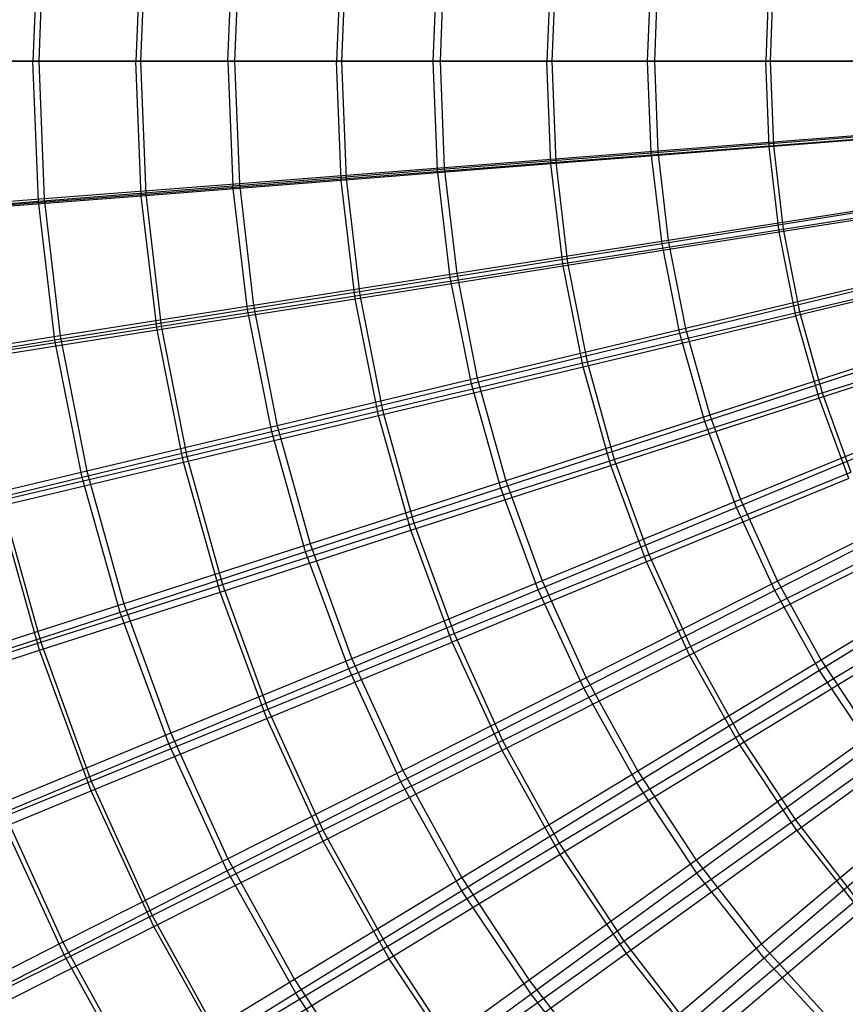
# Model space of a CAD drawing. Extents: x 0.05 to 6.09, y -3 to 3.03.
# Tile 23 of 124: x 1.28 to 2.09, y -0.92 to 0.05. Entities that reach past the tile are written whole.
import ezdxf

# ---------------------------------------------------------------- set-up
doc = ezdxf.new("R2010")
doc.units = 0
doc.header["$MEASUREMENT"] = 0
doc.layers.get('0').update_dxf_attribs({"color": 13, "linetype": 'CONTINUOUS'})

# ---------------------------------------------------------------- blocks, each defined once
blk = doc.blocks.new('GRUPUJ_1')
at = {"color": 0}
for p, q in [((1.24103, 3.15534, 0.70609), (1.23559, 3.01692, 0.70614)), ((1.24103, 3.15534, 0.70609), (1.23559, 3.01692, 0.70614)), ((1.24672, 3.15314, 0.63962), (1.24143, 3.01692, 0.63966)), ((1.24672, 3.15314, 0.63962), (1.24143, 3.01692, 0.63966)), ((1.34274, 3.15023, 5.66094), (1.3375, 3.01692, 5.66098)), ((1.34274, 3.15023, 5.66094), (1.3375, 3.01692, 5.66098)), ((1.34716, 3.14827, 5.72543), (1.34206, 3.01692, 5.72547)), ((1.34716, 3.14827, 5.72543), (1.34206, 3.01692, 5.72547)), ((1.42845, 3.01692, 0.56519), (1.43329, 3.14013, 0.56516)), ((1.42845, 3.01692, 0.56519), (1.43329, 3.14013, 0.56516)), ((1.4398, 3.13806, 0.5034), (1.4351, 3.01692, 0.50343)), ((1.4398, 3.13806, 0.5034), (1.4351, 3.01692, 0.50343)), ((1.54061, 3.13473, 5.79384), (1.53598, 3.01692, 5.79387)), ((1.54061, 3.13473, 5.79384), (1.53598, 3.01692, 5.79387)), ((1.54547, 3.13293, 5.8539), (1.54097, 3.01692, 5.85394)), ((1.54547, 3.13293, 5.8539), (1.54097, 3.01692, 5.85394)), ((1.63155, 3.01692, 0.43946), (1.63576, 3.12412, 0.43943)), ((1.63155, 3.01692, 0.43946), (1.63576, 3.12412, 0.43943)), ((1.64254, 3.12223, 0.3821), (1.63845, 3.01692, 0.38213)), ((1.64254, 3.12223, 0.3821), (1.63845, 3.01692, 0.38213)), ((1.74807, 3.11847, 5.91111), (1.74408, 3.01692, 5.91114)), ((1.74807, 3.11847, 5.91111), (1.74408, 3.01692, 5.91114)), ((1.75284, 3.11688, 5.96707), (1.74896, 3.01692, 5.9671)), ((1.75284, 3.11688, 5.96707), (1.74896, 3.01692, 5.9671)), ((1.8437, 3.01692, 0.32969), (1.84725, 3.10741, 0.32967)), ((1.8437, 3.01692, 0.32969), (1.84725, 3.10741, 0.32967)), ((1.85379, 3.10575, 0.27643), (1.85035, 3.01692, 0.27645)), ((1.85379, 3.10575, 0.27643), (1.85035, 3.01692, 0.27645)), ((1.96389, 3.10155, 6.01207), (1.96056, 3.01692, 6.0121)), ((1.96389, 3.10155, 6.01207), (1.96056, 3.01692, 6.0121)), ((1.9681, 3.1002, 6.06429), (1.96487, 3.01692, 6.06431)), ((1.9681, 3.1002, 6.06429), (1.96487, 3.01692, 6.06431)), ((1.05413, 3.01692, 0.86146), (1.23559, 3.01692, 0.70614)), ((1.05413, 3.01692, 0.86146), (1.23559, 3.01692, 0.70614)), ((1.24143, 3.01692, 0.63966), (1.05855, 3.01692, 0.79006)), ((1.24143, 3.01692, 0.63966), (1.05855, 3.01692, 0.79006)), ((1.1498, 3.01692, 5.51324), (1.3375, 3.01692, 5.66098)), ((1.1498, 3.01692, 5.51324), (1.3375, 3.01692, 5.66098)), ((1.15337, 3.01692, 5.58243), (1.34206, 3.01692, 5.72547)), ((1.15337, 3.01692, 5.58243), (1.34206, 3.01692, 5.72547)), ((1.42845, 3.01692, 0.56519), (1.23559, 3.01692, 0.70614)), ((1.24103, 2.8785, 0.70609), (1.23559, 3.01692, 0.70614)), ((1.42845, 3.01692, 0.56519), (1.23559, 3.01692, 0.70614)), ((1.24103, 2.8785, 0.70609), (1.23559, 3.01692, 0.70614)), ((1.24143, 3.01692, 0.63966), (1.24672, 2.88069, 0.63962)), ((1.24143, 3.01692, 0.63966), (1.24672, 2.88069, 0.63962)), ((1.4351, 3.01692, 0.50343), (1.24143, 3.01692, 0.63966)), ((1.4351, 3.01692, 0.50343), (1.24143, 3.01692, 0.63966)), ((1.34274, 2.88361, 5.66094), (1.3375, 3.01692, 5.66098)), ((1.3375, 3.01692, 5.66098), (1.53598, 3.01692, 5.79387)), ((1.34274, 2.88361, 5.66094), (1.3375, 3.01692, 5.66098)), ((1.3375, 3.01692, 5.66098), (1.53598, 3.01692, 5.79387)), ((1.34206, 3.01692, 5.72547), (1.54097, 3.01692, 5.85394)), ((1.34206, 3.01692, 5.72547), (1.34716, 2.88557, 5.72543)), ((1.34206, 3.01692, 5.72547), (1.34716, 2.88557, 5.72543)), ((1.34206, 3.01692, 5.72547), (1.54097, 3.01692, 5.85394)), ((1.42845, 3.01692, 0.56519), (1.43329, 2.89371, 0.56516)), ((1.42845, 3.01692, 0.56519), (1.63155, 3.01692, 0.43946)), ((1.42845, 3.01692, 0.56519), (1.63155, 3.01692, 0.43946)), ((1.42845, 3.01692, 0.56519), (1.43329, 2.89371, 0.56516)), ((1.4351, 3.01692, 0.50343), (1.4398, 2.89578, 0.5034)), ((1.4351, 3.01692, 0.50343), (1.4398, 2.89578, 0.5034)), ((1.63845, 3.01692, 0.38213), (1.4351, 3.01692, 0.50343)), ((1.63845, 3.01692, 0.38213), (1.4351, 3.01692, 0.50343)), ((1.54061, 2.8991, 5.79384), (1.53598, 3.01692, 5.79387)), ((1.53598, 3.01692, 5.79387), (1.74408, 3.01692, 5.91114)), ((1.53598, 3.01692, 5.79387), (1.74408, 3.01692, 5.91114)), ((1.54061, 2.8991, 5.79384), (1.53598, 3.01692, 5.79387)), ((1.54097, 3.01692, 5.85394), (1.74896, 3.01692, 5.9671)), ((1.54097, 3.01692, 5.85394), (1.54547, 2.90091, 5.8539)), ((1.54097, 3.01692, 5.85394), (1.74896, 3.01692, 5.9671)), ((1.54097, 3.01692, 5.85394), (1.54547, 2.90091, 5.8539)), ((1.63155, 3.01692, 0.43946), (1.8437, 3.01692, 0.32969)), ((1.63576, 2.90972, 0.43943), (1.63155, 3.01692, 0.43946)), ((1.63155, 3.01692, 0.43946), (1.8437, 3.01692, 0.32969)), ((1.63576, 2.90972, 0.43943), (1.63155, 3.01692, 0.43946)), ((1.63845, 3.01692, 0.38213), (1.64254, 2.91161, 0.3821)), ((1.63845, 3.01692, 0.38213), (1.64254, 2.91161, 0.3821)), ((1.85035, 3.01692, 0.27645), (1.63845, 3.01692, 0.38213)), ((1.85035, 3.01692, 0.27645), (1.63845, 3.01692, 0.38213)), ((1.74408, 3.01692, 5.91114), (1.96056, 3.01692, 6.0121)), ((1.74807, 2.91536, 5.91111), (1.74408, 3.01692, 5.91114)), ((1.74408, 3.01692, 5.91114), (1.96056, 3.01692, 6.0121)), ((1.74807, 2.91536, 5.91111), (1.74408, 3.01692, 5.91114)), ((1.74896, 3.01692, 5.9671), (1.96487, 3.01692, 6.06431)), ((1.74896, 3.01692, 5.9671), (1.75284, 2.91696, 5.96707)), ((1.74896, 3.01692, 5.9671), (1.96487, 3.01692, 6.06431)), ((1.74896, 3.01692, 5.9671), (1.75284, 2.91696, 5.96707)), ((1.8437, 3.01692, 0.32969), (2.06364, 3.01692, 0.23653)), ((1.84725, 2.92643, 0.32967), (1.8437, 3.01692, 0.32969)), ((1.8437, 3.01692, 0.32969), (2.06364, 3.01692, 0.23653)), ((1.84725, 2.92643, 0.32967), (1.8437, 3.01692, 0.32969)), ((1.85035, 3.01692, 0.27645), (1.85379, 2.92809, 0.27643)), ((1.85035, 3.01692, 0.27645), (1.85379, 2.92809, 0.27643)), ((2.06958, 3.01692, 0.18699), (1.85035, 3.01692, 0.27645)), ((2.06958, 3.01692, 0.18699), (1.85035, 3.01692, 0.27645)), ((1.96389, 2.93229, 6.01207), (1.96056, 3.01692, 6.0121)), ((1.96389, 2.93229, 6.01207), (1.96056, 3.01692, 6.0121)), ((1.96056, 3.01692, 6.0121), (2.18415, 3.01692, 6.09614)), ((1.96056, 3.01692, 6.0121), (2.18415, 3.01692, 6.09614)), ((1.96487, 3.01692, 6.06431), (1.9681, 2.93364, 6.06429)), ((1.96487, 3.01692, 6.06431), (2.18747, 3.01692, 6.14503)), ((1.96487, 3.01692, 6.06431), (2.18747, 3.01692, 6.14503)), ((1.96487, 3.01692, 6.06431), (1.9681, 2.93364, 6.06429)), ((1.84725, 2.92643, 0.32967), (2.06652, 2.94374, 0.23651)), ((1.84725, 2.92643, 0.32967), (2.06652, 2.94374, 0.23651)), ((2.07236, 2.94513, 0.18697), (1.85379, 2.92809, 0.27643)), ((2.07236, 2.94513, 0.18697), (1.85379, 2.92809, 0.27643)), ((2.18679, 2.94978, 6.09612), (1.96389, 2.93229, 6.01207)), ((2.18679, 2.94978, 6.09612), (1.96389, 2.93229, 6.01207)), ((1.9681, 2.93364, 6.06429), (2.19003, 2.95084, 6.14501)), ((1.9681, 2.93364, 6.06429), (2.19003, 2.95084, 6.14501)), ((1.96389, 2.93229, 6.01207), (1.74807, 2.91536, 5.91111)), ((1.96389, 2.93229, 6.01207), (1.74807, 2.91536, 5.91111)), ((1.75284, 2.91696, 5.96707), (1.9681, 2.93364, 6.06429)), ((1.75284, 2.91696, 5.96707), (1.9681, 2.93364, 6.06429)), ((1.97384, 2.84818, 6.012), (1.96389, 2.93229, 6.01207)), ((1.97384, 2.84818, 6.012), (1.96389, 2.93229, 6.01207)), ((1.9681, 2.93364, 6.06429), (1.97778, 2.85085, 6.06421)), ((1.9681, 2.93364, 6.06429), (1.97778, 2.85085, 6.06421)), ((1.63576, 2.90972, 0.43943), (1.84725, 2.92643, 0.32967)), ((1.63576, 2.90972, 0.43943), (1.84725, 2.92643, 0.32967)), ((1.85379, 2.92809, 0.27643), (1.64254, 2.91161, 0.3821)), ((1.85379, 2.92809, 0.27643), (1.64254, 2.91161, 0.3821)), ((1.8579, 2.83649, 0.32959), (1.84725, 2.92643, 0.32967)), ((1.8579, 2.83649, 0.32959), (1.84725, 2.92643, 0.32967)), ((1.85379, 2.92809, 0.27643), (1.86411, 2.83979, 0.27635)), ((1.85379, 2.92809, 0.27643), (1.86411, 2.83979, 0.27635)), ((1.74807, 2.91536, 5.91111), (1.54061, 2.8991, 5.79384)), ((1.74807, 2.91536, 5.91111), (1.54061, 2.8991, 5.79384)), ((1.54547, 2.90091, 5.8539), (1.75284, 2.91696, 5.96707)), ((1.54547, 2.90091, 5.8539), (1.75284, 2.91696, 5.96707)), ((1.76001, 2.81443, 5.91103), (1.74807, 2.91536, 5.91111)), ((1.76001, 2.81443, 5.91103), (1.74807, 2.91536, 5.91111)), ((1.75284, 2.91696, 5.96707), (1.76445, 2.8176, 5.96698)), ((1.75284, 2.91696, 5.96707), (1.76445, 2.8176, 5.96698)), ((1.43329, 2.89371, 0.56516), (1.63576, 2.90972, 0.43943)), ((1.43329, 2.89371, 0.56516), (1.63576, 2.90972, 0.43943)), ((1.64254, 2.91161, 0.3821), (1.4398, 2.89578, 0.5034)), ((1.64254, 2.91161, 0.3821), (1.4398, 2.89578, 0.5034)), ((1.64837, 2.80318, 0.43934), (1.63576, 2.90972, 0.43943)), ((1.64837, 2.80318, 0.43934), (1.63576, 2.90972, 0.43943)), ((1.64254, 2.91161, 0.3821), (1.65478, 2.80693, 0.38201)), ((1.64254, 2.91161, 0.3821), (1.65478, 2.80693, 0.38201)), ((1.24103, 2.8785, 0.70609), (1.43329, 2.89371, 0.56516)), ((1.24103, 2.8785, 0.70609), (1.43329, 2.89371, 0.56516)), ((1.4398, 2.89578, 0.5034), (1.24672, 2.88069, 0.63962)), ((1.4398, 2.89578, 0.5034), (1.24672, 2.88069, 0.63962)), ((1.54061, 2.8991, 5.79384), (1.34274, 2.88361, 5.66094)), ((1.54061, 2.8991, 5.79384), (1.34274, 2.88361, 5.66094)), ((1.34716, 2.88557, 5.72543), (1.54547, 2.90091, 5.8539)), ((1.34716, 2.88557, 5.72543), (1.54547, 2.90091, 5.8539)), ((1.44778, 2.77126, 0.56505), (1.43329, 2.89371, 0.56516)), ((1.44778, 2.77126, 0.56505), (1.43329, 2.89371, 0.56516)), ((1.4398, 2.89578, 0.5034), (1.45387, 2.77537, 0.50329)), ((1.4398, 2.89578, 0.5034), (1.45387, 2.77537, 0.50329)), ((1.55447, 2.78202, 5.79374), (1.54061, 2.8991, 5.79384)), ((1.55447, 2.78202, 5.79374), (1.54061, 2.8991, 5.79384)), ((1.54547, 2.90091, 5.8539), (1.55895, 2.78559, 5.8538)), ((1.54547, 2.90091, 5.8539), (1.55895, 2.78559, 5.8538)), ((1.34274, 2.88361, 5.66094), (1.15561, 2.86897, 5.5132)), ((1.34274, 2.88361, 5.66094), (1.15561, 2.86897, 5.5132)), ((1.15903, 2.87103, 5.58239), (1.34716, 2.88557, 5.72543)), ((1.15903, 2.87103, 5.58239), (1.34716, 2.88557, 5.72543)), ((1.35842, 2.75112, 5.66082), (1.34274, 2.88361, 5.66094)), ((1.35842, 2.75112, 5.66082), (1.34274, 2.88361, 5.66094)), ((1.34716, 2.88557, 5.72543), (1.36242, 2.75501, 5.72532)), ((1.34716, 2.88557, 5.72543), (1.36242, 2.75501, 5.72532)), ((1.97778, 2.85085, 6.06421), (2.19771, 2.88515, 6.14495)), ((1.97778, 2.85085, 6.06421), (2.19771, 2.88515, 6.14495)), ((1.06013, 2.86417, 0.86142), (1.24103, 2.8785, 0.70609)), ((1.06013, 2.86417, 0.86142), (1.24103, 2.8785, 0.70609)), ((1.24672, 2.88069, 0.63962), (1.06439, 2.86644, 0.79002)), ((1.24672, 2.88069, 0.63962), (1.06439, 2.86644, 0.79002)), ((1.25731, 2.74093, 0.70597), (1.24103, 2.8785, 0.70609)), ((1.25731, 2.74093, 0.70597), (1.24103, 2.8785, 0.70609)), ((1.24672, 2.88069, 0.63962), (1.26255, 2.74529, 0.63951)), ((1.24672, 2.88069, 0.63962), (1.26255, 2.74529, 0.63951)), ((2.0807, 2.87377, 0.18691), (1.86411, 2.83979, 0.27635)), ((2.0807, 2.87377, 0.18691), (1.86411, 2.83979, 0.27635)), ((1.97384, 2.84818, 6.012), (2.19469, 2.88306, 6.09606)), ((1.97384, 2.84818, 6.012), (2.19469, 2.88306, 6.09606)), ((2.07513, 2.87101, 0.23644), (1.8579, 2.83649, 0.32959)), ((2.07513, 2.87101, 0.23644), (1.8579, 2.83649, 0.32959)), ((1.76001, 2.81443, 5.91103), (1.97384, 2.84818, 6.012)), ((1.76001, 2.81443, 5.91103), (1.97384, 2.84818, 6.012)), ((1.76445, 2.8176, 5.96698), (1.97778, 2.85085, 6.06421)), ((1.76445, 2.8176, 5.96698), (1.97778, 2.85085, 6.06421)), ((1.99037, 2.76511, 6.01188), (1.97384, 2.84818, 6.012)), ((1.99037, 2.76511, 6.01188), (1.97384, 2.84818, 6.012)), ((1.97778, 2.85085, 6.06421), (1.99384, 2.76907, 6.06409)), ((1.97778, 2.85085, 6.06421), (1.99384, 2.76907, 6.06409)), ((1.8579, 2.83649, 0.32959), (1.64837, 2.80318, 0.43934)), ((1.8579, 2.83649, 0.32959), (1.64837, 2.80318, 0.43934)), ((1.86411, 2.83979, 0.27635), (1.65478, 2.80693, 0.38201)), ((1.86411, 2.83979, 0.27635), (1.65478, 2.80693, 0.38201)), ((1.87556, 2.74767, 0.32946), (1.8579, 2.83649, 0.32959)), ((1.87556, 2.74767, 0.32946), (1.8579, 2.83649, 0.32959)), ((1.86411, 2.83979, 0.27635), (1.88124, 2.75256, 0.27623)), ((1.86411, 2.83979, 0.27635), (1.88124, 2.75256, 0.27623)), ((1.55895, 2.78559, 5.8538), (1.76445, 2.8176, 5.96698)), ((1.55895, 2.78559, 5.8538), (1.76445, 2.8176, 5.96698)), ((1.76445, 2.8176, 5.96698), (1.78373, 2.71944, 5.96684)), ((1.76445, 2.8176, 5.96698), (1.78373, 2.71944, 5.96684)), ((2.2078, 2.81716, 6.09597), (1.99037, 2.76511, 6.01188)), ((2.2078, 2.81716, 6.09597), (1.99037, 2.76511, 6.01188)), ((1.99384, 2.76907, 6.06409), (2.21045, 2.82026, 6.14486)), ((1.99384, 2.76907, 6.06409), (2.21045, 2.82026, 6.14486)), ((1.65478, 2.80693, 0.38201), (1.45387, 2.77537, 0.50329)), ((1.65478, 2.80693, 0.38201), (1.45387, 2.77537, 0.50329)), ((1.55447, 2.78202, 5.79374), (1.76001, 2.81443, 5.91103)), ((1.55447, 2.78202, 5.79374), (1.76001, 2.81443, 5.91103)), ((1.65478, 2.80693, 0.38201), (1.67508, 2.70351, 0.38186)), ((1.65478, 2.80693, 0.38201), (1.67508, 2.70351, 0.38186)), ((1.77984, 2.71475, 5.91088), (1.76001, 2.81443, 5.91103)), ((1.77984, 2.71475, 5.91088), (1.76001, 2.81443, 5.91103)), ((1.64837, 2.80318, 0.43934), (1.44778, 2.77126, 0.56505)), ((1.64837, 2.80318, 0.43934), (1.44778, 2.77126, 0.56505)), ((1.6693, 2.69796, 0.43918), (1.64837, 2.80318, 0.43934)), ((1.6693, 2.69796, 0.43918), (1.64837, 2.80318, 0.43934)), ((2.08941, 2.79918, 0.23634), (1.87556, 2.74767, 0.32946)), ((2.08941, 2.79918, 0.23634), (1.87556, 2.74767, 0.32946)), ((2.09455, 2.80327, 0.18681), (1.88124, 2.75256, 0.27623)), ((2.09455, 2.80327, 0.18681), (1.88124, 2.75256, 0.27623)), ((1.35842, 2.75112, 5.66082), (1.55447, 2.78202, 5.79374)), ((1.35842, 2.75112, 5.66082), (1.55447, 2.78202, 5.79374)), ((1.36242, 2.75501, 5.72532), (1.55895, 2.78559, 5.8538)), ((1.36242, 2.75501, 5.72532), (1.55895, 2.78559, 5.8538)), ((1.57747, 2.66638, 5.79356), (1.55447, 2.78202, 5.79374)), ((1.57747, 2.66638, 5.79356), (1.55447, 2.78202, 5.79374)), ((1.55895, 2.78559, 5.8538), (1.58132, 2.67167, 5.85364)), ((1.55895, 2.78559, 5.8538), (1.58132, 2.67167, 5.85364)), ((1.44778, 2.77126, 0.56505), (1.25731, 2.74093, 0.70597)), ((1.44778, 2.77126, 0.56505), (1.25731, 2.74093, 0.70597)), ((1.45387, 2.77537, 0.50329), (1.26255, 2.74529, 0.63951)), ((1.45387, 2.77537, 0.50329), (1.26255, 2.74529, 0.63951)), ((1.47183, 2.65033, 0.56487), (1.44778, 2.77126, 0.56505)), ((1.47183, 2.65033, 0.56487), (1.44778, 2.77126, 0.56505)), ((1.45387, 2.77537, 0.50329), (1.47724, 2.65641, 0.50312)), ((1.45387, 2.77537, 0.50329), (1.47724, 2.65641, 0.50312)), ((1.78373, 2.71944, 5.96684), (1.99384, 2.76907, 6.06409)), ((1.78373, 2.71944, 5.96684), (1.99384, 2.76907, 6.06409)), ((1.99384, 2.76907, 6.06409), (2.01619, 2.68877, 6.06393)), ((1.99384, 2.76907, 6.06409), (2.01619, 2.68877, 6.06393)), ((1.77984, 2.71475, 5.91088), (1.99037, 2.76511, 6.01188)), ((1.77984, 2.71475, 5.91088), (1.99037, 2.76511, 6.01188)), ((2.01335, 2.6836, 6.01171), (1.99037, 2.76511, 6.01188)), ((2.01335, 2.6836, 6.01171), (1.99037, 2.76511, 6.01188)), ((1.17301, 2.72193, 5.51307), (1.35842, 2.75112, 5.66082)), ((1.17301, 2.72193, 5.51307), (1.35842, 2.75112, 5.66082)), ((1.17598, 2.72602, 5.58226), (1.36242, 2.75501, 5.72532)), ((1.17598, 2.72602, 5.58226), (1.36242, 2.75501, 5.72532)), ((1.38444, 2.62027, 5.66063), (1.35842, 2.75112, 5.66082)), ((1.38444, 2.62027, 5.66063), (1.35842, 2.75112, 5.66082)), ((1.36242, 2.75501, 5.72532), (1.38775, 2.62602, 5.72513)), ((1.36242, 2.75501, 5.72532), (1.38775, 2.62602, 5.72513)), ((1.87556, 2.74767, 0.32946), (1.6693, 2.69796, 0.43918)), ((1.87556, 2.74767, 0.32946), (1.6693, 2.69796, 0.43918)), ((1.88124, 2.75256, 0.27623), (1.67508, 2.70351, 0.38186)), ((1.88124, 2.75256, 0.27623), (1.67508, 2.70351, 0.38186)), ((1.90014, 2.66051, 0.32927), (1.87556, 2.74767, 0.32946)), ((1.90014, 2.66051, 0.32927), (1.87556, 2.74767, 0.32946)), ((1.88124, 2.75256, 0.27623), (1.90508, 2.66692, 0.27605)), ((1.88124, 2.75256, 0.27623), (1.90508, 2.66692, 0.27605)), ((2.22603, 2.7525, 6.09583), (2.01335, 2.6836, 6.01171)), ((2.22603, 2.7525, 6.09583), (2.01335, 2.6836, 6.01171)), ((2.01619, 2.68877, 6.06393), (2.22819, 2.75656, 6.14473)), ((2.01619, 2.68877, 6.06393), (2.22819, 2.75656, 6.14473)), ((1.25731, 2.74093, 0.70597), (1.0781, 2.71236, 0.86129)), ((1.25731, 2.74093, 0.70597), (1.0781, 2.71236, 0.86129)), ((1.26255, 2.74529, 0.63951), (1.08187, 2.71686, 0.78989)), ((1.26255, 2.74529, 0.63951), (1.08187, 2.71686, 0.78989)), ((1.28434, 2.60506, 0.70577), (1.25731, 2.74093, 0.70597)), ((1.28434, 2.60506, 0.70577), (1.25731, 2.74093, 0.70597)), ((1.26255, 2.74529, 0.63951), (1.28882, 2.61152, 0.63931)), ((1.26255, 2.74529, 0.63951), (1.28882, 2.61152, 0.63931)), ((2.10929, 2.72869, 0.23619), (1.90014, 2.66051, 0.32927)), ((2.10929, 2.72869, 0.23619), (1.90014, 2.66051, 0.32927)), ((2.11382, 2.73405, 0.18667), (1.90508, 2.66692, 0.27605)), ((2.11382, 2.73405, 0.18667), (1.90508, 2.66692, 0.27605)), ((1.58132, 2.67167, 5.85364), (1.78373, 2.71944, 5.96684)), ((1.58132, 2.67167, 5.85364), (1.78373, 2.71944, 5.96684)), ((1.78373, 2.71944, 5.96684), (1.81056, 2.62307, 5.96664)), ((1.78373, 2.71944, 5.96684), (1.81056, 2.62307, 5.96664)), ((1.57747, 2.66638, 5.79356), (1.77984, 2.71475, 5.91088)), ((1.57747, 2.66638, 5.79356), (1.77984, 2.71475, 5.91088)), ((1.80743, 2.61693, 5.91067), (1.77984, 2.71475, 5.91088)), ((1.80743, 2.61693, 5.91067), (1.77984, 2.71475, 5.91088)), ((1.67508, 2.70351, 0.38186), (1.47724, 2.65641, 0.50312)), ((1.67508, 2.70351, 0.38186), (1.47724, 2.65641, 0.50312)), ((1.67508, 2.70351, 0.38186), (1.70335, 2.60198, 0.38165)), ((1.67508, 2.70351, 0.38186), (1.70335, 2.60198, 0.38165)), ((1.6693, 2.69796, 0.43918), (1.47183, 2.65033, 0.56487)), ((1.6693, 2.69796, 0.43918), (1.47183, 2.65033, 0.56487)), ((1.69842, 2.5947, 0.43897), (1.6693, 2.69796, 0.43918)), ((1.69842, 2.5947, 0.43897), (1.6693, 2.69796, 0.43918)), ((1.81056, 2.62307, 5.96664), (2.01619, 2.68877, 6.06393)), ((1.81056, 2.62307, 5.96664), (2.01619, 2.68877, 6.06393)), ((2.01619, 2.68877, 6.06393), (2.04469, 2.61045, 6.06372)), ((2.01619, 2.68877, 6.06393), (2.04469, 2.61045, 6.06372)), ((2.01335, 2.6836, 6.01171), (1.80743, 2.61693, 5.91067)), ((2.01335, 2.6836, 6.01171), (1.80743, 2.61693, 5.91067)), ((2.04267, 2.60414, 6.01149), (2.01335, 2.6836, 6.01171)), ((2.04267, 2.60414, 6.01149), (2.01335, 2.6836, 6.01171)), ((1.38775, 2.62602, 5.72513), (1.58132, 2.67167, 5.85364)), ((1.38775, 2.62602, 5.72513), (1.58132, 2.67167, 5.85364)), ((1.58132, 2.67167, 5.85364), (1.61245, 2.55983, 5.85341)), ((1.58132, 2.67167, 5.85364), (1.61245, 2.55983, 5.85341)), ((1.38444, 2.62027, 5.66063), (1.57747, 2.66638, 5.79356)), ((1.38444, 2.62027, 5.66063), (1.57747, 2.66638, 5.79356)), ((1.60947, 2.5529, 5.79333), (1.57747, 2.66638, 5.79356)), ((1.60947, 2.5529, 5.79333), (1.57747, 2.66638, 5.79356)), ((1.90014, 2.66051, 0.32927), (1.69842, 2.5947, 0.43897)), ((1.90014, 2.66051, 0.32927), (1.69842, 2.5947, 0.43897)), ((1.90508, 2.66692, 0.27605), (1.70335, 2.60198, 0.38165)), ((1.90508, 2.66692, 0.27605), (1.70335, 2.60198, 0.38165)), ((1.93149, 2.57554, 0.32904), (1.90014, 2.66051, 0.32927)), ((1.93149, 2.57554, 0.32904), (1.90014, 2.66051, 0.32927)), ((1.90508, 2.66692, 0.27605), (1.93549, 2.58338, 0.27582)), ((1.90508, 2.66692, 0.27605), (1.93549, 2.58338, 0.27582)), ((2.13464, 2.65997, 0.236), (1.93149, 2.57554, 0.32904)), ((2.13464, 2.65997, 0.236), (1.93149, 2.57554, 0.32904)), ((2.13839, 2.66654, 0.18648), (1.93549, 2.58338, 0.27582)), ((2.13839, 2.66654, 0.18648), (1.93549, 2.58338, 0.27582)), ((1.47183, 2.65033, 0.56487), (1.28434, 2.60506, 0.70577)), ((1.47183, 2.65033, 0.56487), (1.28434, 2.60506, 0.70577)), ((1.47724, 2.65641, 0.50312), (1.28882, 2.61152, 0.63931)), ((1.47724, 2.65641, 0.50312), (1.28882, 2.61152, 0.63931)), ((1.5053, 2.53165, 0.56462), (1.47183, 2.65033, 0.56487)), ((1.5053, 2.53165, 0.56462), (1.47183, 2.65033, 0.56487)), ((1.47724, 2.65641, 0.50312), (1.50975, 2.53962, 0.50288)), ((1.47724, 2.65641, 0.50312), (1.50975, 2.53962, 0.50288)), ((1.2019, 2.57671, 5.51286), (1.38444, 2.62027, 5.66063)), ((1.2019, 2.57671, 5.51286), (1.38444, 2.62027, 5.66063)), ((1.20412, 2.58275, 5.58205), (1.38775, 2.62602, 5.72513)), ((1.20412, 2.58275, 5.58205), (1.38775, 2.62602, 5.72513)), ((1.42066, 2.49187, 5.66036), (1.38444, 2.62027, 5.66063)), ((1.42066, 2.49187, 5.66036), (1.38444, 2.62027, 5.66063)), ((1.38775, 2.62602, 5.72513), (1.423, 2.49939, 5.72487)), ((1.38775, 2.62602, 5.72513), (1.423, 2.49939, 5.72487)), ((1.61245, 2.55983, 5.85341), (1.81056, 2.62307, 5.96664)), ((1.61245, 2.55983, 5.85341), (1.81056, 2.62307, 5.96664)), ((1.81056, 2.62307, 5.96664), (1.84477, 2.52907, 5.96639)), ((1.81056, 2.62307, 5.96664), (1.84477, 2.52907, 5.96639)), ((1.28882, 2.61152, 0.63931), (1.11089, 2.56908, 0.78967)), ((1.28882, 2.61152, 0.63931), (1.11089, 2.56908, 0.78967)), ((1.28882, 2.61152, 0.63931), (1.32538, 2.48018, 0.63904)), ((1.28882, 2.61152, 0.63931), (1.32538, 2.48018, 0.63904)), ((1.60947, 2.5529, 5.79333), (1.80743, 2.61693, 5.91067)), ((1.60947, 2.5529, 5.79333), (1.80743, 2.61693, 5.91067)), ((1.84261, 2.52158, 5.91041), (1.80743, 2.61693, 5.91067)), ((1.84261, 2.52158, 5.91041), (1.80743, 2.61693, 5.91067)), ((1.28434, 2.60506, 0.70577), (1.10792, 2.56243, 0.86106)), ((1.28434, 2.60506, 0.70577), (1.10792, 2.56243, 0.86106)), ((1.32194, 2.47174, 0.70549), (1.28434, 2.60506, 0.70577)), ((1.32194, 2.47174, 0.70549), (1.28434, 2.60506, 0.70577)), ((1.70335, 2.60198, 0.38165), (1.50975, 2.53962, 0.50288)), ((1.70335, 2.60198, 0.38165), (1.50975, 2.53962, 0.50288)), ((1.70335, 2.60198, 0.38165), (1.73939, 2.50295, 0.38138)), ((1.70335, 2.60198, 0.38165), (1.73939, 2.50295, 0.38138)), ((2.04267, 2.60414, 6.01149), (1.84261, 2.52158, 5.91041)), ((2.04267, 2.60414, 6.01149), (1.84261, 2.52158, 5.91041)), ((1.84477, 2.52907, 5.96639), (2.04469, 2.61045, 6.06372)), ((1.84477, 2.52907, 5.96639), (2.04469, 2.61045, 6.06372)), ((2.16812, 2.60113, 0.18626), (1.97227, 2.50245, 0.27555)), ((2.16812, 2.60113, 0.18626), (1.97227, 2.50245, 0.27555)), ((1.69842, 2.5947, 0.43897), (1.5053, 2.53165, 0.56462)), ((1.69842, 2.5947, 0.43897), (1.5053, 2.53165, 0.56462)), ((1.73555, 2.49405, 0.43869), (1.69842, 2.5947, 0.43897)), ((1.73555, 2.49405, 0.43869), (1.69842, 2.5947, 0.43897)), ((2.1653, 2.59346, 0.23577), (1.9694, 2.4933, 0.32876)), ((2.1653, 2.59346, 0.23577), (1.9694, 2.4933, 0.32876)), ((1.20412, 2.58275, 5.58205), (1.24327, 2.4421, 5.58176)), ((1.20412, 2.58275, 5.58205), (1.24327, 2.4421, 5.58176)), ((1.93549, 2.58338, 0.27582), (1.73939, 2.50295, 0.38138)), ((1.93549, 2.58338, 0.27582), (1.73939, 2.50295, 0.38138)), ((1.93549, 2.58338, 0.27582), (1.97227, 2.50245, 0.27555)), ((1.93549, 2.58338, 0.27582), (1.97227, 2.50245, 0.27555)), ((1.24209, 2.43421, 5.51256), (1.2019, 2.57671, 5.51286)), ((1.24209, 2.43421, 5.51256), (1.2019, 2.57671, 5.51286)), ((1.93149, 2.57554, 0.32904), (1.73555, 2.49405, 0.43869)), ((1.93149, 2.57554, 0.32904), (1.73555, 2.49405, 0.43869)), ((1.9694, 2.4933, 0.32876), (1.93149, 2.57554, 0.32904)), ((1.9694, 2.4933, 0.32876), (1.93149, 2.57554, 0.32904)), ((1.42066, 2.49187, 5.66036), (1.60947, 2.5529, 5.79333)), ((1.42066, 2.49187, 5.66036), (1.60947, 2.5529, 5.79333)), ((1.423, 2.49939, 5.72487), (1.61245, 2.55983, 5.85341)), ((1.423, 2.49939, 5.72487), (1.61245, 2.55983, 5.85341)), ((1.65028, 2.44228, 5.79302), (1.60947, 2.5529, 5.79333)), ((1.65028, 2.44228, 5.79302), (1.60947, 2.5529, 5.79333)), ((1.61245, 2.55983, 5.85341), (1.65216, 2.45073, 5.85311)), ((1.61245, 2.55983, 5.85341), (1.65216, 2.45073, 5.85311)), ((1.50975, 2.53962, 0.50288), (1.32538, 2.48018, 0.63904)), ((1.50975, 2.53962, 0.50288), (1.32538, 2.48018, 0.63904)), ((1.50975, 2.53962, 0.50288), (1.55121, 2.4257, 0.50257)), ((1.50975, 2.53962, 0.50288), (1.55121, 2.4257, 0.50257)), ((1.88616, 2.43801, 5.96608), (2.07918, 2.53458, 6.06346)), ((1.88616, 2.43801, 5.96608), (2.07918, 2.53458, 6.06346)), ((2.20283, 2.53823, 0.18601), (2.01522, 2.42461, 0.27523)), ((2.20283, 2.53823, 0.18601), (2.01522, 2.42461, 0.27523)), ((1.5053, 2.53165, 0.56462), (1.32194, 2.47174, 0.70549)), ((1.5053, 2.53165, 0.56462), (1.32194, 2.47174, 0.70549)), ((1.54798, 2.41597, 0.56431), (1.5053, 2.53165, 0.56462)), ((1.54798, 2.41597, 0.56431), (1.5053, 2.53165, 0.56462)), ((1.65216, 2.45073, 5.85311), (1.84477, 2.52907, 5.96639)), ((1.65216, 2.45073, 5.85311), (1.84477, 2.52907, 5.96639)), ((1.84477, 2.52907, 5.96639), (1.88616, 2.43801, 5.96608)), ((1.84477, 2.52907, 5.96639), (1.88616, 2.43801, 5.96608)), ((2.07813, 2.52722, 6.01123), (1.88515, 2.42928, 5.9101)), ((2.07813, 2.52722, 6.01123), (1.88515, 2.42928, 5.9101)), ((2.20109, 2.52956, 0.23551), (2.01365, 2.41428, 0.32843)), ((2.20109, 2.52956, 0.23551), (2.01365, 2.41428, 0.32843)), ((1.84261, 2.52158, 5.91041), (1.65028, 2.44228, 5.79302)), ((1.84261, 2.52158, 5.91041), (1.65028, 2.44228, 5.79302)), ((1.88515, 2.42928, 5.9101), (1.84261, 2.52158, 5.91041)), ((1.88515, 2.42928, 5.9101), (1.84261, 2.52158, 5.91041)), ((1.24327, 2.4421, 5.58176), (1.423, 2.49939, 5.72487)), ((1.24327, 2.4421, 5.58176), (1.423, 2.49939, 5.72487)), ((1.423, 2.49939, 5.72487), (1.46796, 2.37587, 5.72454)), ((1.423, 2.49939, 5.72487), (1.46796, 2.37587, 5.72454)), ((1.73555, 2.49405, 0.43869), (1.54798, 2.41597, 0.56431)), ((1.73555, 2.49405, 0.43869), (1.54798, 2.41597, 0.56431)), ((1.73939, 2.50295, 0.38138), (1.55121, 2.4257, 0.50257)), ((1.73939, 2.50295, 0.38138), (1.55121, 2.4257, 0.50257)), ((1.78046, 2.39662, 0.43836), (1.73555, 2.49405, 0.43869)), ((1.78046, 2.39662, 0.43836), (1.73555, 2.49405, 0.43869)), ((1.73939, 2.50295, 0.38138), (1.783, 2.407, 0.38106)), ((1.73939, 2.50295, 0.38138), (1.783, 2.407, 0.38106)), ((1.97227, 2.50245, 0.27555), (1.783, 2.407, 0.38106)), ((1.97227, 2.50245, 0.27555), (1.783, 2.407, 0.38106)), ((1.97227, 2.50245, 0.27555), (2.01522, 2.42461, 0.27523)), ((1.97227, 2.50245, 0.27555), (2.01522, 2.42461, 0.27523)), ((1.24209, 2.43421, 5.51256), (1.42066, 2.49187, 5.66036)), ((1.24209, 2.43421, 5.51256), (1.42066, 2.49187, 5.66036)), ((1.46683, 2.3667, 5.66002), (1.42066, 2.49187, 5.66036)), ((1.46683, 2.3667, 5.66002), (1.42066, 2.49187, 5.66036)), ((1.9694, 2.4933, 0.32876), (1.78046, 2.39662, 0.43836)), ((1.9694, 2.4933, 0.32876), (1.78046, 2.39662, 0.43836)), ((2.01365, 2.41428, 0.32843), (1.9694, 2.4933, 0.32876)), ((2.01365, 2.41428, 0.32843), (1.9694, 2.4933, 0.32876)), ((1.32538, 2.48018, 0.63904), (1.15128, 2.424, 0.78937)), ((1.32538, 2.48018, 0.63904), (1.15128, 2.424, 0.78937)), ((1.32538, 2.48018, 0.63904), (1.372, 2.35208, 0.6387)), ((1.32538, 2.48018, 0.63904), (1.372, 2.35208, 0.6387)), ((1.32194, 2.47174, 0.70549), (1.14941, 2.41531, 0.86076)), ((1.32194, 2.47174, 0.70549), (1.14941, 2.41531, 0.86076)), ((1.36989, 2.34177, 0.70514), (1.32194, 2.47174, 0.70549)), ((1.36989, 2.34177, 0.70514), (1.32194, 2.47174, 0.70549)), ((1.93449, 2.35042, 5.96572), (2.11945, 2.4616, 6.06316)), ((1.93449, 2.35042, 5.96572), (2.11945, 2.4616, 6.06316)), ((1.46796, 2.37587, 5.72454), (1.65216, 2.45073, 5.85311)), ((1.46796, 2.37587, 5.72454), (1.65216, 2.45073, 5.85311)), ((1.65216, 2.45073, 5.85311), (1.7002, 2.34504, 5.85276)), ((1.65216, 2.45073, 5.85311), (1.7002, 2.34504, 5.85276)), ((2.11951, 2.45333, 6.01092), (1.93481, 2.34061, 5.90973)), ((2.11951, 2.45333, 6.01092), (1.93481, 2.34061, 5.90973)), ((1.07428, 2.38829, 5.42488), (1.24327, 2.4421, 5.58176)), ((1.07428, 2.38829, 5.42488), (1.24327, 2.4421, 5.58176)), ((1.24327, 2.4421, 5.58176), (1.2932, 2.30491, 5.58139)), ((1.24327, 2.4421, 5.58176), (1.2932, 2.30491, 5.58139)), ((1.46683, 2.3667, 5.66002), (1.65028, 2.44228, 5.79302)), ((1.46683, 2.3667, 5.66002), (1.65028, 2.44228, 5.79302)), ((1.69964, 2.33521, 5.79266), (1.65028, 2.44228, 5.79302)), ((1.69964, 2.33521, 5.79266), (1.65028, 2.44228, 5.79302)), ((1.7002, 2.34504, 5.85276), (1.88616, 2.43801, 5.96608)), ((1.7002, 2.34504, 5.85276), (1.88616, 2.43801, 5.96608)), ((1.88616, 2.43801, 5.96608), (1.93449, 2.35042, 5.96572)), ((1.88616, 2.43801, 5.96608), (1.93449, 2.35042, 5.96572)), ((1.07483, 2.38025, 5.35079), (1.24209, 2.43421, 5.51256)), ((1.07483, 2.38025, 5.35079), (1.24209, 2.43421, 5.51256)), ((1.29333, 2.2953, 5.51218), (1.24209, 2.43421, 5.51256)), ((1.29333, 2.2953, 5.51218), (1.24209, 2.43421, 5.51256)), ((1.55121, 2.4257, 0.50257), (1.372, 2.35208, 0.6387)), ((1.55121, 2.4257, 0.50257), (1.372, 2.35208, 0.6387)), ((1.55121, 2.4257, 0.50257), (1.60137, 2.31534, 0.5022)), ((1.55121, 2.4257, 0.50257), (1.60137, 2.31534, 0.5022)), ((1.88515, 2.42928, 5.9101), (1.69964, 2.33521, 5.79266)), ((1.88515, 2.42928, 5.9101), (1.69964, 2.33521, 5.79266)), ((1.93481, 2.34061, 5.90973), (1.88515, 2.42928, 5.9101)), ((1.93481, 2.34061, 5.90973), (1.88515, 2.42928, 5.9101)), ((1.54798, 2.41597, 0.56431), (1.36989, 2.34177, 0.70514)), ((1.54798, 2.41597, 0.56431), (1.36989, 2.34177, 0.70514)), ((1.5996, 2.30399, 0.56392), (1.54798, 2.41597, 0.56431)), ((1.5996, 2.30399, 0.56392), (1.54798, 2.41597, 0.56431)), ((2.01522, 2.42461, 0.27523), (1.83392, 2.31473, 0.38068)), ((2.01522, 2.42461, 0.27523), (1.83392, 2.31473, 0.38068)), ((2.01522, 2.42461, 0.27523), (2.06407, 2.35034, 0.27487)), ((2.01522, 2.42461, 0.27523), (2.06407, 2.35034, 0.27487)), ((1.783, 2.407, 0.38106), (1.60137, 2.31534, 0.5022)), ((1.783, 2.407, 0.38106), (1.60137, 2.31534, 0.5022)), ((1.783, 2.407, 0.38106), (1.83392, 2.31473, 0.38068)), ((1.783, 2.407, 0.38106), (1.83392, 2.31473, 0.38068)), ((2.01365, 2.41428, 0.32843), (1.83288, 2.30301, 0.43797)), ((2.01365, 2.41428, 0.32843), (1.83288, 2.30301, 0.43797)), ((2.06396, 2.33898, 0.32806), (2.01365, 2.41428, 0.32843)), ((2.06396, 2.33898, 0.32806), (2.01365, 2.41428, 0.32843)), ((1.78046, 2.39662, 0.43836), (1.5996, 2.30399, 0.56392)), ((1.78046, 2.39662, 0.43836), (1.5996, 2.30399, 0.56392)), ((1.83288, 2.30301, 0.43797), (1.78046, 2.39662, 0.43836)), ((1.83288, 2.30301, 0.43797), (1.78046, 2.39662, 0.43836)), ((1.98946, 2.26684, 5.96531), (2.16524, 2.39197, 6.06282)), ((1.98946, 2.26684, 5.96531), (2.16524, 2.39197, 6.06282)), ((1.99128, 2.2561, 5.90931), (2.16656, 2.3829, 6.01057)), ((1.99128, 2.2561, 5.90931), (2.16656, 2.3829, 6.01057)), ((1.2932, 2.30491, 5.58139), (1.46796, 2.37587, 5.72454)), ((1.2932, 2.30491, 5.58139), (1.46796, 2.37587, 5.72454)), ((1.46796, 2.37587, 5.72454), (1.52235, 2.2562, 5.72414)), ((1.46796, 2.37587, 5.72454), (1.52235, 2.2562, 5.72414)), ((1.29333, 2.2953, 5.51218), (1.46683, 2.3667, 5.66002)), ((1.29333, 2.2953, 5.51218), (1.46683, 2.3667, 5.66002)), ((1.52268, 2.24555, 5.6596), (1.46683, 2.3667, 5.66002)), ((1.52268, 2.24555, 5.6596), (1.46683, 2.3667, 5.66002)), ((1.372, 2.35208, 0.6387), (1.20278, 2.28249, 0.78899)), ((1.372, 2.35208, 0.6387), (1.20278, 2.28249, 0.78899)), ((1.372, 2.35208, 0.6387), (1.42841, 2.22797, 0.63828)), ((1.372, 2.35208, 0.6387), (1.42841, 2.22797, 0.63828)), ((1.75629, 2.24339, 5.85234), (1.93449, 2.35042, 5.96572)), ((1.75629, 2.24339, 5.85234), (1.93449, 2.35042, 5.96572)), ((2.06407, 2.35034, 0.27487), (1.89183, 2.22667, 0.38025)), ((2.06407, 2.35034, 0.27487), (1.89183, 2.22667, 0.38025)), ((1.93449, 2.35042, 5.96572), (1.98946, 2.26684, 5.96531)), ((1.93449, 2.35042, 5.96572), (1.98946, 2.26684, 5.96531)), ((1.36989, 2.34177, 0.70514), (1.20232, 2.27189, 0.86036)), ((1.36989, 2.34177, 0.70514), (1.20232, 2.27189, 0.86036)), ((1.42788, 2.21597, 0.70471), (1.36989, 2.34177, 0.70514)), ((1.42788, 2.21597, 0.70471), (1.36989, 2.34177, 0.70514)), ((1.52235, 2.2562, 5.72414), (1.7002, 2.34504, 5.85276)), ((1.52235, 2.2562, 5.72414), (1.7002, 2.34504, 5.85276)), ((1.7002, 2.34504, 5.85276), (1.75629, 2.24339, 5.85234)), ((1.7002, 2.34504, 5.85276), (1.75629, 2.24339, 5.85234)), ((1.93481, 2.34061, 5.90973), (1.75725, 2.23233, 5.79223)), ((1.93481, 2.34061, 5.90973), (1.75725, 2.23233, 5.79223)), ((2.06396, 2.33898, 0.32806), (1.89248, 2.21381, 0.43753)), ((2.06396, 2.33898, 0.32806), (1.89248, 2.21381, 0.43753)), ((1.99128, 2.2561, 5.90931), (1.93481, 2.34061, 5.90973)), ((1.99128, 2.2561, 5.90931), (1.93481, 2.34061, 5.90973)), ((1.69964, 2.33521, 5.79266), (1.52268, 2.24555, 5.6596)), ((1.69964, 2.33521, 5.79266), (1.52268, 2.24555, 5.6596)), ((1.75725, 2.23233, 5.79223), (1.69964, 2.33521, 5.79266)), ((1.75725, 2.23233, 5.79223), (1.69964, 2.33521, 5.79266)), ((1.60137, 2.31534, 0.5022), (1.42841, 2.22797, 0.63828)), ((1.60137, 2.31534, 0.5022), (1.42841, 2.22797, 0.63828)), ((1.60137, 2.31534, 0.5022), (1.65994, 2.20919, 0.50176)), ((1.60137, 2.31534, 0.5022), (1.65994, 2.20919, 0.50176)), ((1.83392, 2.31473, 0.38068), (1.65994, 2.20919, 0.50176)), ((1.83392, 2.31473, 0.38068), (1.65994, 2.20919, 0.50176)), ((1.83392, 2.31473, 0.38068), (1.89183, 2.22667, 0.38025)), ((1.83392, 2.31473, 0.38068), (1.89183, 2.22667, 0.38025)), ((1.12888, 2.23825, 5.42448), (1.2932, 2.30491, 5.58139)), ((1.12888, 2.23825, 5.42448), (1.2932, 2.30491, 5.58139)), ((1.2932, 2.30491, 5.58139), (1.35362, 2.172, 5.58094)), ((1.2932, 2.30491, 5.58139), (1.35362, 2.172, 5.58094)), ((1.5996, 2.30399, 0.56392), (1.42788, 2.21597, 0.70471)), ((1.5996, 2.30399, 0.56392), (1.42788, 2.21597, 0.70471)), ((1.65985, 2.19641, 0.56348), (1.5996, 2.30399, 0.56392)), ((1.65985, 2.19641, 0.56348), (1.5996, 2.30399, 0.56392)), ((1.83288, 2.30301, 0.43797), (1.65985, 2.19641, 0.56348)), ((1.83288, 2.30301, 0.43797), (1.65985, 2.19641, 0.56348)), ((1.89248, 2.21381, 0.43753), (1.83288, 2.30301, 0.43797)), ((1.89248, 2.21381, 0.43753), (1.83288, 2.30301, 0.43797)), ((1.13082, 2.22848, 5.35037), (1.29333, 2.2953, 5.51218)), ((1.13082, 2.22848, 5.35037), (1.29333, 2.2953, 5.51218)), ((1.35532, 2.16083, 5.51172), (1.29333, 2.2953, 5.51218)), ((1.35532, 2.16083, 5.51172), (1.29333, 2.2953, 5.51218)), ((1.20278, 2.28249, 0.78899), (1.2651, 2.14539, 0.78853)), ((1.20278, 2.28249, 0.78899), (1.2651, 2.14539, 0.78853)), ((2.11853, 2.28007, 0.27447), (1.95639, 2.14337, 0.37977)), ((2.11853, 2.28007, 0.27447), (1.95639, 2.14337, 0.37977)), ((1.26632, 2.13306, 0.85989), (1.20232, 2.27189, 0.86036)), ((1.26632, 2.13306, 0.85989), (1.20232, 2.27189, 0.86036)), ((1.82008, 2.14639, 5.85187), (1.98946, 2.26684, 5.96531)), ((1.82008, 2.14639, 5.85187), (1.98946, 2.26684, 5.96531)), ((2.12003, 2.26786, 0.32764), (1.9589, 2.12956, 0.43704)), ((2.12003, 2.26786, 0.32764), (1.9589, 2.12956, 0.43704)), ((1.98946, 2.26684, 5.96531), (2.05074, 2.18778, 5.96486)), ((1.98946, 2.26684, 5.96531), (2.05074, 2.18778, 5.96486)), ((1.35362, 2.172, 5.58094), (1.52235, 2.2562, 5.72414)), ((1.35362, 2.172, 5.58094), (1.52235, 2.2562, 5.72414)), ((1.52235, 2.2562, 5.72414), (1.58586, 2.14111, 5.72366)), ((1.52235, 2.2562, 5.72414), (1.58586, 2.14111, 5.72366)), ((1.99128, 2.2561, 5.90931), (1.82275, 2.1343, 5.79175)), ((1.99128, 2.2561, 5.90931), (1.82275, 2.1343, 5.79175)), ((1.99128, 2.2561, 5.90931), (2.0542, 2.17629, 5.90884)), ((1.99128, 2.2561, 5.90931), (2.0542, 2.17629, 5.90884)), ((1.35532, 2.16083, 5.51172), (1.52268, 2.24555, 5.6596)), ((1.35532, 2.16083, 5.51172), (1.52268, 2.24555, 5.6596)), ((1.58787, 2.12914, 5.65912), (1.52268, 2.24555, 5.6596)), ((1.58787, 2.12914, 5.65912), (1.52268, 2.24555, 5.6596)), ((1.58586, 2.14111, 5.72366), (1.75629, 2.24339, 5.85234)), ((1.58586, 2.14111, 5.72366), (1.75629, 2.24339, 5.85234)), ((1.75629, 2.24339, 5.85234), (1.82008, 2.14639, 5.85187)), ((1.75629, 2.24339, 5.85234), (1.82008, 2.14639, 5.85187)), ((1.75725, 2.23233, 5.79223), (1.58787, 2.12914, 5.65912)), ((1.75725, 2.23233, 5.79223), (1.58787, 2.12914, 5.65912)), ((1.82275, 2.1343, 5.79175), (1.75725, 2.23233, 5.79223)), ((1.82275, 2.1343, 5.79175), (1.75725, 2.23233, 5.79223)), ((1.42841, 2.22797, 0.63828), (1.2651, 2.14539, 0.78853)), ((1.42841, 2.22797, 0.63828), (1.2651, 2.14539, 0.78853)), ((1.42841, 2.22797, 0.63828), (1.49427, 2.1086, 0.63779)), ((1.42841, 2.22797, 0.63828), (1.49427, 2.1086, 0.63779)), ((1.89183, 2.22667, 0.38025), (1.72656, 2.1079, 0.50127)), ((1.89183, 2.22667, 0.38025), (1.72656, 2.1079, 0.50127)), ((1.89183, 2.22667, 0.38025), (1.95639, 2.14337, 0.37977)), ((1.89183, 2.22667, 0.38025), (1.95639, 2.14337, 0.37977)), ((1.42788, 2.21597, 0.70471), (1.26632, 2.13306, 0.85989)), ((1.42788, 2.21597, 0.70471), (1.26632, 2.13306, 0.85989)), ((1.49557, 2.0951, 0.70421), (1.42788, 2.21597, 0.70471)), ((1.49557, 2.0951, 0.70421), (1.42788, 2.21597, 0.70471)), ((1.89248, 2.21381, 0.43753), (1.72835, 2.09389, 0.56297)), ((1.89248, 2.21381, 0.43753), (1.72835, 2.09389, 0.56297)), ((1.9589, 2.12956, 0.43704), (1.89248, 2.21381, 0.43753)), ((1.9589, 2.12956, 0.43704), (1.89248, 2.21381, 0.43753)), ((1.65994, 2.20919, 0.50176), (1.49427, 2.1086, 0.63779)), ((1.65994, 2.20919, 0.50176), (1.49427, 2.1086, 0.63779)), ((1.65994, 2.20919, 0.50176), (1.72656, 2.1079, 0.50127)), ((1.65994, 2.20919, 0.50176), (1.72656, 2.1079, 0.50127)), ((1.65985, 2.19641, 0.56348), (1.49557, 2.0951, 0.70421)), ((1.65985, 2.19641, 0.56348), (1.49557, 2.0951, 0.70421)), ((1.72835, 2.09389, 0.56297), (1.65985, 2.19641, 0.56348)), ((1.72835, 2.09389, 0.56297), (1.65985, 2.19641, 0.56348)), ((1.8912, 2.05463, 5.85134), (2.05074, 2.18778, 5.96486)), ((1.8912, 2.05463, 5.85134), (2.05074, 2.18778, 5.96486)), ((1.89575, 2.04171, 5.7912), (2.0542, 2.17629, 5.90884)), ((1.89575, 2.04171, 5.7912), (2.0542, 2.17629, 5.90884)), ((1.19495, 2.0929, 5.42399), (1.35362, 2.172, 5.58094)), ((1.19495, 2.0929, 5.42399), (1.35362, 2.172, 5.58094)), ((1.35362, 2.172, 5.58094), (1.42415, 2.04416, 5.58042)), ((1.35362, 2.172, 5.58094), (1.42415, 2.04416, 5.58042)), ((1.19854, 2.08156, 5.34987), (1.35532, 2.16083, 5.51172)), ((1.19854, 2.08156, 5.34987), (1.35532, 2.16083, 5.51172)), ((1.42767, 2.03165, 5.51118), (1.35532, 2.16083, 5.51172)), ((1.42767, 2.03165, 5.51118), (1.35532, 2.16083, 5.51172)), ((1.2651, 2.14539, 0.78853), (1.11235, 2.06807, 0.9521)), ((1.2651, 2.14539, 0.78853), (1.11235, 2.06807, 0.9521)), ((1.2651, 2.14539, 0.78853), (1.33785, 2.01353, 0.78799)), ((1.2651, 2.14539, 0.78853), (1.33785, 2.01353, 0.78799)), ((1.65809, 2.03129, 5.72313), (1.82008, 2.14639, 5.85187)), ((1.65809, 2.03129, 5.72313), (1.82008, 2.14639, 5.85187)), ((1.95639, 2.14337, 0.37977), (1.80082, 2.01208, 0.50072)), ((1.95639, 2.14337, 0.37977), (1.80082, 2.01208, 0.50072)), ((1.82008, 2.14639, 5.85187), (1.8912, 2.05463, 5.85134)), ((1.82008, 2.14639, 5.85187), (1.8912, 2.05463, 5.85134)), ((1.95639, 2.14337, 0.37977), (2.02721, 2.06533, 0.37925)), ((1.95639, 2.14337, 0.37977), (2.02721, 2.06533, 0.37925)), ((1.42415, 2.04416, 5.58042), (1.58586, 2.14111, 5.72366)), ((1.42415, 2.04416, 5.58042), (1.58586, 2.14111, 5.72366)), ((1.58586, 2.14111, 5.72366), (1.65809, 2.03129, 5.72313)), ((1.58586, 2.14111, 5.72366), (1.65809, 2.03129, 5.72313)), ((1.82275, 2.1343, 5.79175), (1.66199, 2.01822, 5.65857)), ((1.82275, 2.1343, 5.79175), (1.66199, 2.01822, 5.65857)), ((1.89575, 2.04171, 5.7912), (1.82275, 2.1343, 5.79175)), ((1.89575, 2.04171, 5.7912), (1.82275, 2.1343, 5.79175)), ((1.26632, 2.13306, 0.85989), (1.11586, 2.05577, 1.02855)), ((1.26632, 2.13306, 0.85989), (1.11586, 2.05577, 1.02855)), ((1.34101, 1.99969, 0.85934), (1.26632, 2.13306, 0.85989)), ((1.34101, 1.99969, 0.85934), (1.26632, 2.13306, 0.85989)), ((1.58787, 2.12914, 5.65912), (1.42767, 2.03165, 5.51118)), ((1.58787, 2.12914, 5.65912), (1.42767, 2.03165, 5.51118)), ((1.66199, 2.01822, 5.65857), (1.58787, 2.12914, 5.65912)), ((1.66199, 2.01822, 5.65857), (1.58787, 2.12914, 5.65912)), ((1.9589, 2.12956, 0.43704), (1.80468, 1.99705, 0.5624)), ((1.9589, 2.12956, 0.43704), (1.80468, 1.99705, 0.5624)), ((2.03172, 2.05078, 0.4365), (1.9589, 2.12956, 0.43704)), ((2.03172, 2.05078, 0.4365), (1.9589, 2.12956, 0.43704)), ((1.49427, 2.1086, 0.63779), (1.33785, 2.01353, 0.78799)), ((1.49427, 2.1086, 0.63779), (1.33785, 2.01353, 0.78799)), ((1.49427, 2.1086, 0.63779), (1.56918, 1.9947, 0.63723)), ((1.49427, 2.1086, 0.63779), (1.56918, 1.9947, 0.63723)), ((1.72656, 2.1079, 0.50127), (1.56918, 1.9947, 0.63723)), ((1.72656, 2.1079, 0.50127), (1.56918, 1.9947, 0.63723)), ((1.72656, 2.1079, 0.50127), (1.80082, 2.01208, 0.50072)), ((1.72656, 2.1079, 0.50127), (1.80082, 2.01208, 0.50072)), ((1.49557, 2.0951, 0.70421), (1.34101, 1.99969, 0.85934)), ((1.49557, 2.0951, 0.70421), (1.34101, 1.99969, 0.85934)), ((1.57253, 1.97992, 0.70364), (1.49557, 2.0951, 0.70421)), ((1.57253, 1.97992, 0.70364), (1.49557, 2.0951, 0.70421)), ((1.72835, 2.09389, 0.56297), (1.57253, 1.97992, 0.70364)), ((1.72835, 2.09389, 0.56297), (1.57253, 1.97992, 0.70364)), ((1.80468, 1.99705, 0.5624), (1.72835, 2.09389, 0.56297)), ((1.80468, 1.99705, 0.5624), (1.72835, 2.09389, 0.56297))]:
    blk.add_line(p, q, dxfattribs=at)

msp = doc.modelspace()

# ---------------------------------------------------------------- block references
at = {"color": 0}
msp.add_blockref('GRUPUJ_1', (0.05452, -3.0046, 0.05645), dxfattribs=at)

doc.saveas('drawing.dxf')
